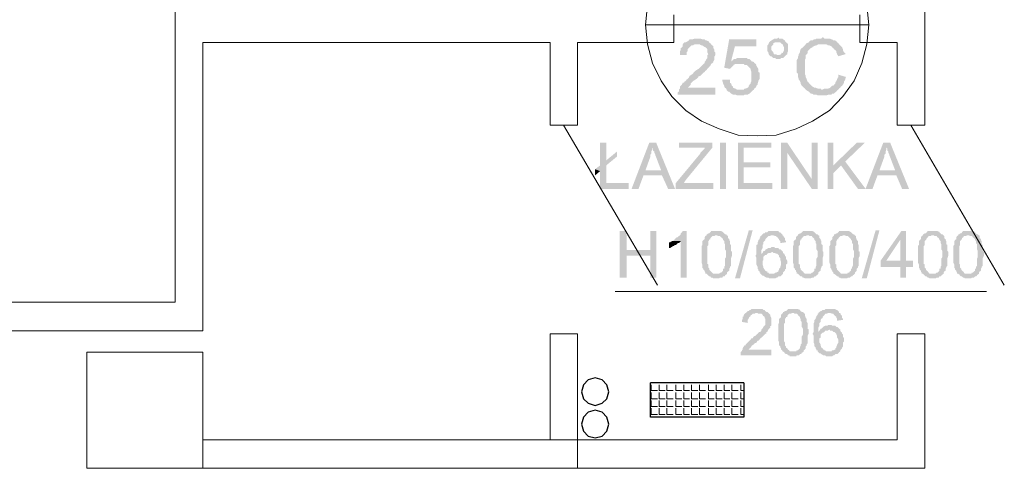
# Model space of a CAD drawing. Header units: millimetres. Extents: x 16 to 647, y 3 to 417.
# Tile 58 of 80: x 276 to 319, y 212 to 232. Entities that reach past the tile are written whole.
import ezdxf

# ---------------------------------------------------------------- set-up
doc = ezdxf.new("R2010")
doc.units = ezdxf.units.MM
doc.header["$MEASUREMENT"] = 0
doc.layers.get('0').update_dxf_attribs({"linetype": 'CONTINUOUS'})

msp = doc.modelspace()

# ---------------------------------------------------------------- hatches: boundary and pattern name
for points in [[(306.19, 230.698), (305.611, 230.698), (305.694, 230.698), (305.776, 230.648), (305.81, 230.648), (305.859, 230.615), (305.942, 230.566), (305.925, 230.582), (305.992, 230.533), (306.025, 230.483), (306.025, 230.351), (306.074, 230.268), (306.025, 230.235), (306.025, 230.102), (305.992, 230.069), (305.942, 229.97), (305.909, 229.937), (305.909, 229.887), (305.859, 229.854), (305.81, 229.805), (305.776, 229.772), (305.727, 229.722), (305.694, 229.689), (305.644, 229.639), (305.561, 229.59), (305.512, 229.556), (305.429, 229.474), (305.396, 229.424), (305.346, 229.391), (305.264, 229.341), (305.23, 229.259), (305.181, 229.209), (305.131, 229.176), (305.098, 229.126), (305.048, 229.093), (305.015, 229.044), (304.966, 229.044), (304.933, 228.961), (304.883, 228.911), (304.85, 228.878), (304.85, 228.795), (304.8, 228.746), (304.8, 228.663), (304.751, 228.63), (304.751, 228.531), (306.372, 228.531), (306.372, 228.828), (305.181, 228.828), (305.23, 228.878), (305.264, 228.911), (305.313, 228.961), (305.313, 229.01), (305.346, 229.044), (305.396, 229.093), (305.429, 229.126), (305.512, 229.176), (305.561, 229.209), (305.644, 229.292), (305.628, 229.308), (305.727, 229.341), (305.776, 229.391), (305.859, 229.474), (305.909, 229.507), (305.942, 229.556), (305.992, 229.59), (306.025, 229.639), (306.074, 229.689), (306.107, 229.722), (306.107, 229.738), (306.157, 229.772), (306.19, 229.854), (306.24, 229.887), (306.289, 229.937), (306.289, 229.97), (306.322, 230.02), (306.322, 230.152), (306.372, 230.235), (306.372, 230.268), (306.372, 230.351), (306.322, 230.4), (306.322, 230.483), (306.289, 230.533), (306.289, 230.615), (306.24, 230.648)], [(305.611, 230.946), (305.479, 230.946), (305.396, 230.913), (305.264, 230.913), (305.23, 230.864), (305.181, 230.83), (305.098, 230.781), (305.048, 230.781), (305.015, 230.748), (304.966, 230.698), (304.966, 230.615), (304.933, 230.566), (304.883, 230.533), (304.883, 230.45), (304.85, 230.4), (304.85, 230.235), (305.131, 230.235), (305.131, 230.351), (305.181, 230.4), (305.181, 230.483), (305.23, 230.533), (305.264, 230.566), (305.313, 230.615), (305.346, 230.648), (305.396, 230.648), (305.479, 230.698), (306.19, 230.698), (306.157, 230.748), (306.14, 230.748), (306.107, 230.781), (306.074, 230.83), (305.992, 230.864), (305.942, 230.864), (305.909, 230.913), (305.81, 230.913), (305.727, 230.946), (305.694, 230.946)], [(308.142, 230.913), (306.968, 230.913), (306.753, 229.689), (307.001, 229.639), (307.05, 229.689), (307.084, 229.722), (307.133, 229.772), (307.166, 229.805), (307.166, 229.821), (307.249, 229.854), (307.431, 229.854), (308.06, 229.887), (308.043, 229.904), (308.027, 229.937), (307.05, 229.97), (307.216, 230.615), (308.142, 230.615)], [(308.738, 230.83), (308.688, 230.781), (308.655, 230.698), (308.606, 230.648), (308.606, 230.4), (308.655, 230.351), (308.655, 230.318), (308.688, 230.235), (308.738, 230.185), (308.788, 230.185), (308.821, 230.152), (308.87, 230.102), (308.953, 230.102), (308.986, 230.069), (309.168, 230.069), (309.201, 230.102), (309.284, 230.102), (309.334, 230.152), (309.367, 230.185), (309.416, 230.235), (309.036, 230.235), (308.986, 230.268), (308.904, 230.268), (308.87, 230.318), (308.87, 230.351), (308.821, 230.4), (308.788, 230.45), (308.788, 230.533), (308.788, 230.615), (308.821, 230.648), (308.87, 230.698), (308.87, 230.748), (308.953, 230.781), (309.086, 230.781)], [(309.086, 230.996), (309.036, 230.946), (308.904, 230.946), (308.87, 230.913), (308.788, 230.864), (308.738, 230.83), (308.722, 230.83), (309.086, 230.781), (309.168, 230.781), (309.201, 230.748), (309.251, 230.698), (309.284, 230.698), (309.284, 230.648), (309.334, 230.566), (309.334, 230.45), (309.284, 230.351), (309.251, 230.318), (309.234, 230.334), (309.201, 230.268), (309.119, 230.235), (309.086, 230.235), (309.416, 230.235), (309.466, 230.268), (309.466, 230.318), (309.499, 230.4), (309.499, 230.698), (309.466, 230.748), (309.416, 230.781), (309.367, 230.83), (309.367, 230.864), (309.284, 230.913), (309.251, 230.946), (309.119, 230.946)], [(311.021, 230.996), (310.988, 230.996), (310.939, 230.946), (310.724, 230.946), (310.69, 230.913), (310.608, 230.913), (310.558, 230.864), (310.475, 230.864), (310.426, 230.83), (310.393, 230.781), (310.31, 230.748), (310.26, 230.698), (310.227, 230.648), (310.178, 230.615), (310.144, 230.566), (310.095, 230.533), (310.045, 230.483), (310.012, 230.4), (310.012, 230.351), (309.962, 230.268), (309.962, 230.235), (309.929, 230.152), (309.929, 230.102), (309.88, 230.02), (309.88, 229.474), (309.929, 229.424), (309.929, 229.292), (309.962, 229.209), (309.962, 229.176), (310.012, 229.126), (309.996, 229.143), (310.045, 229.044), (310.045, 229.01), (310.095, 228.911), (310.144, 228.878), (310.178, 228.828), (310.227, 228.795), (310.26, 228.746), (310.988, 228.746), (310.939, 228.746), (310.906, 228.795), (310.773, 228.795), (310.69, 228.828), (310.641, 228.828), (310.558, 228.878), (310.525, 228.911), (310.475, 228.961), (310.426, 229.01), (310.393, 229.044), (310.343, 229.093), (310.31, 229.176), (310.31, 229.209), (310.293, 229.226), (310.26, 229.292), (310.26, 229.341), (310.227, 229.424), (310.227, 229.772), (310.227, 230.02), (310.26, 230.102), (310.26, 230.235), (310.31, 230.268), (310.343, 230.318), (310.343, 230.4), (310.393, 230.45), (310.426, 230.483), (310.475, 230.533), (310.558, 230.566), (310.542, 230.582), (310.608, 230.615), (310.69, 230.648), (310.724, 230.648), (310.806, 230.698), (311.7, 230.698), (311.667, 230.748), (311.617, 230.781), (311.584, 230.83), (311.534, 230.864), (311.452, 230.864), (311.402, 230.913), (311.369, 230.913), (311.286, 230.946), (311.071, 230.946)], [(311.7, 230.698), (310.988, 230.698), (311.154, 230.698), (311.236, 230.648), (311.286, 230.648), (311.369, 230.615), (311.402, 230.566), (311.452, 230.533), (311.485, 230.483), (311.534, 230.45), (311.584, 230.4), (311.584, 230.351), (311.617, 230.268), (311.667, 230.185), (311.964, 230.268), (311.964, 230.318), (311.915, 230.351), (311.865, 230.45), (311.865, 230.483), (311.832, 230.566), (311.782, 230.615), (311.749, 230.648)], [(307.514, 230.102), (307.299, 230.102), (307.249, 230.069), (307.166, 230.069), (307.133, 230.02), (307.05, 229.97), (308.027, 229.937), (307.927, 229.97), (307.894, 230.02), (307.845, 230.069), (307.762, 230.069), (307.729, 230.102), (307.596, 230.102)], [(308.06, 229.887), (307.431, 229.854), (307.596, 229.854), (307.63, 229.805), (307.729, 229.805), (307.762, 229.772), (307.812, 229.722), (307.845, 229.689), (307.894, 229.639), (307.894, 229.59), (307.927, 229.507), (307.927, 229.341), (307.927, 229.126), (307.894, 229.044), (307.894, 229.01), (307.845, 228.961), (307.812, 228.911), (307.812, 228.878), (307.762, 228.828), (307.679, 228.795), (307.63, 228.795), (307.596, 228.746), (307.431, 228.746), (308.027, 228.746), (308.06, 228.795), (308.043, 228.812), (308.109, 228.828), (308.142, 228.911), (308.192, 228.961), (308.192, 229.01), (308.225, 229.093), (308.225, 229.126), (308.275, 229.209), (308.275, 229.474), (308.225, 229.507), (308.225, 229.639), (308.192, 229.689), (308.142, 229.772), (308.142, 229.805), (308.109, 229.854)], [(311.667, 229.391), (311.667, 229.292), (311.617, 229.209), (311.617, 229.176), (311.584, 229.126), (311.534, 229.044), (311.534, 229.01), (311.485, 228.961), (311.452, 228.911), (311.402, 228.911), (311.369, 228.878), (311.319, 228.828), (311.236, 228.795), (311.071, 228.795), (310.988, 228.746), (310.26, 228.746), (310.31, 228.713), (310.393, 228.663), (310.426, 228.63), (310.475, 228.58), (310.525, 228.58), (310.608, 228.531), (310.724, 228.531), (310.773, 228.498), (311.154, 228.498), (311.236, 228.531), (311.369, 228.531), (311.402, 228.58), (311.485, 228.58), (311.534, 228.63), (311.584, 228.663), (311.617, 228.713), (311.667, 228.746), (311.7, 228.795), (311.749, 228.828), (311.782, 228.878), (311.832, 228.911), (311.865, 228.961), (311.915, 229.044), (311.915, 229.093), (311.964, 229.176), (311.964, 229.209), (311.998, 229.292)], [(307.001, 229.176), (306.67, 229.176), (306.67, 229.126), (306.703, 229.044), (306.703, 229.01), (306.753, 228.911), (306.753, 228.878), (306.786, 228.828), (306.835, 228.795), (306.868, 228.713), (306.918, 228.663), (306.968, 228.663), (307.001, 228.63), (307.05, 228.58), (307.133, 228.531), (307.249, 228.531), (307.299, 228.498), (307.596, 228.498), (307.63, 228.531), (307.762, 228.531), (307.845, 228.58), (307.894, 228.63), (307.927, 228.663), (307.977, 228.713), (308.027, 228.746), (307.299, 228.746), (307.249, 228.795), (307.216, 228.795), (307.133, 228.828), (307.133, 228.878), (307.084, 228.911), (307.05, 229.01), (307.001, 229.044), (307.001, 229.126)], [(301.673, 226.462), (301.408, 226.462), (301.408, 225.486), (301.673, 225.701)], [(303.824, 226.462), (303.526, 226.462), (302.765, 224.477), (303.063, 224.477), (303.278, 225.056), (304.072, 225.056), (303.361, 225.271), (303.576, 225.867), (303.576, 225.95), (303.609, 225.999), (303.609, 226.082), (303.659, 226.165), (303.659, 226.247)], [(303.824, 226.462), (303.659, 226.247), (303.692, 226.214), (303.692, 226.115), (303.741, 226.082), (303.741, 226.032), (303.791, 225.95), (303.791, 225.916), (303.824, 225.834), (304.039, 225.271), (303.361, 225.271), (304.072, 225.056), (304.337, 224.477), (304.635, 224.477)], [(306.24, 226.462), (304.8, 226.462), (304.8, 226.247), (305.909, 226.247), (305.909, 226.214), (305.859, 226.165), (305.81, 226.115), (305.776, 226.082), (305.727, 226.032), (305.727, 225.999), (304.668, 224.725), (304.668, 224.477), (306.289, 224.477), (306.289, 224.725), (305.015, 224.725), (305.098, 224.858), (306.24, 226.247)], [(306.571, 226.462), (306.571, 224.477), (306.835, 224.477), (306.835, 226.462)], [(308.788, 226.462), (307.348, 226.462), (307.348, 224.477), (308.821, 224.477), (308.821, 224.725), (307.596, 224.725), (307.596, 225.404), (308.738, 225.404), (308.738, 225.619), (307.596, 225.619), (307.596, 226.247), (308.788, 226.247)], [(309.466, 226.462), (309.201, 226.462), (309.201, 224.477), (309.466, 224.477), (309.466, 226.032)], [(309.466, 226.462), (309.466, 226.032), (310.525, 224.477), (310.525, 224.891)], [(310.525, 226.462), (310.525, 224.477), (310.773, 224.477), (310.773, 226.462)], [(311.452, 226.462), (311.203, 226.462), (311.203, 224.477), (311.452, 224.477), (311.452, 225.486)], [(312.808, 226.462), (312.461, 226.462), (311.452, 225.486), (311.452, 225.155), (311.782, 225.486), (311.964, 225.652)], [(313.9, 226.462), (313.602, 226.462), (312.841, 224.477), (313.139, 224.477), (313.354, 225.056), (314.165, 225.056), (313.437, 225.271), (313.652, 225.867), (313.652, 225.95), (313.702, 225.999), (313.702, 226.082), (313.735, 226.165), (313.735, 226.247)], [(313.9, 226.462), (313.735, 226.247), (313.784, 226.214), (313.784, 226.115), (313.818, 226.082), (313.818, 226.032), (313.867, 225.95), (313.867, 225.916), (313.9, 225.834), (314.115, 225.271), (313.437, 225.271), (314.165, 225.056), (314.413, 224.477), (314.711, 224.477)], [(302.136, 226.082), (301.673, 225.701), (301.408, 225.486), (301.193, 225.321), (301.408, 225.238), (301.408, 224.477), (302.633, 224.477), (302.633, 224.725), (301.673, 224.725), (301.673, 225.486), (302.136, 225.867)], [(311.964, 225.652), (311.782, 225.486), (312.51, 224.477), (312.841, 224.477)], [(301.193, 225.321), (301.193, 225.056), (301.408, 225.238)], [(302.55, 222.657), (302.252, 222.657), (302.252, 220.655), (302.55, 220.655), (302.55, 221.598), (303.576, 221.598), (302.55, 221.846)], [(303.824, 222.657), (303.576, 222.657), (303.576, 221.846), (302.55, 221.846), (303.576, 221.598), (303.576, 220.655), (303.824, 220.655)], [(305.131, 222.657), (304.966, 222.657), (304.933, 222.607), (304.883, 222.558), (304.883, 222.525), (304.85, 222.475), (304.8, 222.442), (304.751, 222.392), (304.718, 222.392), (304.668, 222.359), (304.635, 222.31), (304.585, 222.276), (304.552, 222.227), (304.883, 222.227), (304.883, 220.655), (305.131, 220.655)], [(306.405, 222.657), (306.19, 222.657), (306.157, 222.607), (306.107, 222.558), (306.074, 222.558), (306.025, 222.525), (305.992, 222.525), (305.992, 222.475), (306.455, 222.475), (306.488, 222.442), (306.571, 222.442), (306.62, 222.392), (306.67, 222.359), (306.703, 222.31), (306.703, 222.276), (306.753, 222.227), (306.753, 222.144), (306.786, 222.094), (306.786, 221.879), (306.835, 221.797), (306.835, 221.631), (306.835, 221.548), (306.786, 221.466), (306.786, 221.168), (306.753, 221.118), (306.753, 221.036), (306.703, 221.036), (306.703, 220.953), (306.67, 220.92), (306.62, 220.87), (306.571, 220.87), (306.538, 220.82), (305.992, 220.82), (306.025, 220.787), (306.074, 220.738), (306.107, 220.705), (306.157, 220.705), (306.19, 220.655), (306.24, 220.655), (306.289, 220.622), (306.538, 220.622), (306.571, 220.655), (306.67, 220.655), (306.703, 220.705), (306.753, 220.705), (306.786, 220.738), (306.786, 220.754), (306.835, 220.787), (306.868, 220.82), (306.868, 220.87), (306.918, 220.92), (306.968, 220.953), (306.968, 221.036), (307.001, 221.085), (307.001, 221.118), (307.05, 221.168), (307.05, 221.499), (307.084, 221.598), (307.084, 221.764), (307.05, 221.797), (307.05, 222.061), (307.001, 222.094), (307.001, 222.227), (306.968, 222.276), (306.968, 222.31), (306.918, 222.359), (306.918, 222.442), (306.902, 222.458), (306.868, 222.475), (306.835, 222.525), (306.786, 222.525), (306.753, 222.558), (306.703, 222.607), (306.686, 222.624), (306.62, 222.657), (306.488, 222.657)], [(307.216, 220.622), (307.812, 222.69), (307.977, 222.69), (307.431, 220.622)], [(308.821, 222.657), (308.655, 222.657), (308.606, 222.607), (308.523, 222.607), (308.49, 222.558), (308.44, 222.558), (308.407, 222.525), (308.358, 222.475), (308.87, 222.475), (308.953, 222.442), (308.986, 222.442), (309.036, 222.392), (309.086, 222.359), (309.069, 222.359), (309.119, 222.31), (309.119, 222.276), (309.168, 222.227), (309.168, 222.144), (309.416, 222.177), (309.416, 222.227), (309.367, 222.276), (309.367, 222.359), (309.334, 222.392), (309.284, 222.475), (309.251, 222.475), (309.251, 222.525), (309.201, 222.558), (309.168, 222.607), (309.119, 222.607), (309.086, 222.657), (308.904, 222.657)], [(310.343, 222.657), (310.144, 222.657), (310.095, 222.607), (310.045, 222.558), (310.012, 222.558), (309.962, 222.525), (309.929, 222.525), (309.929, 222.475), (310.393, 222.475), (310.426, 222.442), (310.525, 222.442), (310.558, 222.392), (310.608, 222.359), (310.641, 222.31), (310.641, 222.276), (310.69, 222.227), (310.69, 222.144), (310.724, 222.094), (310.724, 221.879), (310.773, 221.797), (310.773, 221.631), (310.773, 221.548), (310.724, 221.466), (310.724, 221.168), (310.69, 221.118), (310.69, 221.036), (310.641, 221.036), (310.641, 220.953), (310.608, 220.92), (310.558, 220.87), (310.525, 220.87), (310.475, 220.82), (309.929, 220.82), (309.962, 220.787), (310.012, 220.738), (310.045, 220.705), (310.095, 220.705), (310.144, 220.655), (310.178, 220.655), (310.227, 220.622), (310.475, 220.622), (310.525, 220.655), (310.608, 220.655), (310.641, 220.705), (310.69, 220.705), (310.724, 220.738), (310.724, 220.754), (310.773, 220.787), (310.806, 220.82), (310.806, 220.87), (310.856, 220.92), (310.906, 220.953), (310.906, 221.036), (310.939, 221.085), (310.939, 221.118), (310.988, 221.168), (310.988, 221.499), (311.021, 221.598), (311.021, 221.764), (310.988, 221.797), (310.988, 222.061), (310.939, 222.094), (310.939, 222.227), (310.906, 222.276), (310.906, 222.31), (310.856, 222.359), (310.856, 222.442), (310.839, 222.458), (310.806, 222.475), (310.773, 222.525), (310.724, 222.525), (310.69, 222.558), (310.641, 222.607), (310.624, 222.624), (310.558, 222.657), (310.426, 222.657)], [(311.915, 222.657), (311.7, 222.657), (311.667, 222.607), (311.617, 222.558), (311.584, 222.558), (311.534, 222.525), (311.485, 222.525), (311.485, 222.475), (311.964, 222.475), (311.998, 222.442), (312.08, 222.442), (312.13, 222.392), (312.163, 222.359), (312.213, 222.31), (312.213, 222.276), (312.262, 222.227), (312.262, 222.144), (312.295, 222.094), (312.295, 221.879), (312.345, 221.797), (312.345, 221.631), (312.345, 221.548), (312.295, 221.466), (312.295, 221.168), (312.262, 221.118), (312.262, 221.036), (312.213, 221.036), (312.213, 220.953), (312.163, 220.92), (312.13, 220.87), (312.08, 220.87), (312.047, 220.82), (311.485, 220.82), (311.534, 220.787), (311.584, 220.738), (311.617, 220.705), (311.667, 220.705), (311.7, 220.655), (311.749, 220.655), (311.782, 220.622), (312.047, 220.622), (312.08, 220.655), (312.163, 220.655), (312.213, 220.705), (312.262, 220.705), (312.295, 220.738), (312.279, 220.754), (312.345, 220.787), (312.378, 220.82), (312.378, 220.87), (312.428, 220.92), (312.461, 220.953), (312.461, 221.036), (312.51, 221.085), (312.51, 221.118), (312.544, 221.168), (312.544, 221.499), (312.593, 221.598), (312.593, 221.764), (312.544, 221.797), (312.544, 222.061), (312.51, 222.094), (312.51, 222.227), (312.461, 222.276), (312.461, 222.31), (312.428, 222.359), (312.428, 222.442), (312.411, 222.458), (312.378, 222.475), (312.345, 222.525), (312.295, 222.525), (312.262, 222.558), (312.213, 222.607), (312.196, 222.624), (312.13, 222.657), (311.998, 222.657)], [(312.676, 220.622), (313.272, 222.69), (313.437, 222.69), (312.891, 220.622)], [(314.579, 222.657), (314.38, 222.657), (313.487, 221.383), (313.487, 221.118), (314.33, 221.118), (314.33, 220.655), (314.579, 220.655), (314.579, 221.118), (314.876, 221.118), (314.876, 221.383), (313.735, 221.383), (314.33, 222.276)], [(314.579, 222.657), (314.33, 222.276), (314.33, 221.383), (313.735, 221.383), (314.579, 221.383)], [(315.72, 222.657), (315.522, 222.657), (315.472, 222.607), (315.439, 222.558), (315.389, 222.558), (315.34, 222.525), (315.307, 222.525), (315.307, 222.475), (315.77, 222.475), (315.82, 222.442), (315.902, 222.442), (315.935, 222.392), (315.985, 222.359), (316.018, 222.31), (316.018, 222.276), (316.068, 222.227), (316.068, 222.144), (316.101, 222.094), (316.101, 221.879), (316.15, 221.797), (316.15, 221.631), (316.15, 221.548), (316.101, 221.466), (316.101, 221.168), (316.068, 221.118), (316.068, 221.036), (316.018, 221.036), (316.018, 220.953), (315.985, 220.92), (315.935, 220.87), (315.902, 220.87), (315.853, 220.82), (315.307, 220.82), (315.34, 220.787), (315.389, 220.738), (315.439, 220.705), (315.472, 220.705), (315.522, 220.655), (315.555, 220.655), (315.604, 220.622), (315.853, 220.622), (315.902, 220.655), (315.985, 220.655), (316.018, 220.705), (316.068, 220.705), (316.101, 220.738), (316.101, 220.754), (316.15, 220.787), (316.2, 220.82), (316.2, 220.87), (316.233, 220.92), (316.283, 220.953), (316.283, 221.036), (316.316, 221.085), (316.316, 221.118), (316.366, 221.168), (316.366, 221.499), (316.399, 221.598), (316.399, 221.764), (316.366, 221.797), (316.366, 222.061), (316.316, 222.094), (316.316, 222.227), (316.283, 222.276), (316.283, 222.31), (316.233, 222.359), (316.233, 222.442), (316.217, 222.458), (316.2, 222.475), (316.15, 222.525), (316.101, 222.525), (316.068, 222.558), (316.018, 222.607), (316.018, 222.624), (315.935, 222.657), (315.82, 222.657)], [(317.259, 222.657), (317.044, 222.657), (316.994, 222.607), (316.961, 222.558), (316.912, 222.558), (316.878, 222.525), (316.829, 222.525), (316.829, 222.475), (317.292, 222.475), (317.342, 222.442), (317.424, 222.442), (317.458, 222.392), (317.507, 222.359), (317.557, 222.31), (317.557, 222.276), (317.59, 222.227), (317.59, 222.144), (317.64, 222.094), (317.64, 221.879), (317.673, 221.797), (317.673, 221.631), (317.673, 221.548), (317.64, 221.466), (317.64, 221.168), (317.59, 221.118), (317.59, 221.036), (317.557, 221.036), (317.557, 220.953), (317.507, 220.92), (317.458, 220.87), (317.424, 220.87), (317.375, 220.82), (316.829, 220.82), (316.878, 220.787), (316.912, 220.738), (316.961, 220.705), (316.994, 220.705), (317.044, 220.655), (317.077, 220.655), (317.127, 220.622), (317.375, 220.622), (317.424, 220.655), (317.507, 220.655), (317.557, 220.705), (317.59, 220.705), (317.64, 220.738), (317.623, 220.754), (317.673, 220.787), (317.722, 220.82), (317.722, 220.87), (317.755, 220.92), (317.805, 220.953), (317.805, 221.036), (317.838, 221.085), (317.838, 221.118), (317.888, 221.168), (317.888, 221.499), (317.937, 221.598), (317.937, 221.764), (317.888, 221.797), (317.888, 222.061), (317.838, 222.094), (317.838, 222.227), (317.805, 222.276), (317.805, 222.31), (317.755, 222.359), (317.755, 222.442), (317.755, 222.458), (317.722, 222.475), (317.673, 222.525), (317.64, 222.525), (317.59, 222.558), (317.557, 222.607), (317.54, 222.624), (317.458, 222.657), (317.342, 222.657)], [(304.552, 222.227), (304.502, 222.227), (304.42, 222.177), (304.37, 222.177), (304.37, 221.929), (304.42, 221.929), (304.502, 221.979), (304.552, 222.012), (304.585, 222.012), (304.635, 222.061), (304.668, 222.061), (304.718, 222.094), (304.751, 222.144), (304.8, 222.144), (304.85, 222.177), (304.883, 222.227)], [(305.992, 222.475), (305.942, 222.442), (305.909, 222.392), (305.909, 222.31), (305.859, 222.276), (305.81, 222.227), (305.81, 222.061), (305.776, 222.012), (305.776, 221.3), (305.81, 221.218), (305.81, 221.085), (305.859, 221.036), (305.859, 221.002), (305.909, 220.953), (305.909, 220.92), (305.942, 220.87), (305.942, 220.82), (306.405, 220.82), (306.289, 220.82), (306.24, 220.87), (306.19, 220.92), (306.157, 220.953), (306.107, 221.002), (306.107, 221.036), (306.107, 221.052), (306.074, 221.085), (306.074, 221.218), (306.025, 221.251), (306.025, 222.012), (306.074, 222.061), (306.074, 222.227), (306.107, 222.276), (306.107, 222.31), (306.157, 222.31), (306.157, 222.359), (306.19, 222.392), (306.24, 222.442), (306.322, 222.442), (306.372, 222.475), (306.405, 222.475)], [(308.358, 222.475), (308.358, 222.442), (308.308, 222.442), (308.308, 222.392), (308.275, 222.359), (308.275, 222.31), (308.225, 222.276), (308.225, 222.227), (308.192, 222.177), (308.192, 222.094), (308.142, 222.061), (308.142, 221.681), (308.109, 221.598), (308.093, 221.598), (308.142, 221.499), (308.142, 221.218), (308.192, 221.118), (308.192, 221.036), (308.225, 221.002), (308.225, 220.953), (308.275, 220.92), (308.275, 220.87), (308.308, 220.87), (308.308, 220.82), (308.358, 220.787), (308.407, 220.738), (308.44, 220.738), (308.49, 220.705), (308.573, 220.655), (308.655, 220.655), (308.688, 220.622), (308.953, 220.622), (308.986, 220.655), (309.036, 220.655), (309.086, 220.705), (309.168, 220.705), (309.201, 220.738), (309.251, 220.787), (309.284, 220.82), (308.688, 220.82), (308.655, 220.87), (308.606, 220.87), (308.606, 220.92), (308.573, 220.92), (308.523, 220.953), (308.49, 221.002), (308.44, 221.085), (308.44, 221.118), (308.407, 221.218), (308.407, 221.383), (308.44, 221.416), (308.44, 221.548), (308.49, 221.598), (308.523, 221.631), (308.573, 221.631), (308.606, 221.681), (308.358, 221.681), (308.358, 221.846), (308.407, 221.929), (308.407, 222.061), (308.44, 222.094), (308.44, 222.177), (308.49, 222.227), (308.523, 222.276), (308.523, 222.31), (308.573, 222.359), (308.606, 222.392), (308.655, 222.442), (308.688, 222.442), (308.788, 222.475), (308.821, 222.475)], [(309.929, 222.475), (309.88, 222.442), (309.847, 222.392), (309.847, 222.31), (309.797, 222.276), (309.747, 222.227), (309.747, 222.061), (309.714, 222.012), (309.714, 221.3), (309.747, 221.218), (309.747, 221.085), (309.797, 221.036), (309.797, 221.002), (309.847, 220.953), (309.847, 220.92), (309.88, 220.87), (309.88, 220.82), (310.343, 220.82), (310.227, 220.82), (310.178, 220.87), (310.144, 220.92), (310.095, 220.953), (310.045, 221.002), (310.045, 221.036), (310.045, 221.052), (310.012, 221.085), (310.012, 221.218), (309.962, 221.251), (309.962, 222.012), (310.012, 222.061), (310.012, 222.227), (310.045, 222.276), (310.045, 222.31), (310.095, 222.31), (310.095, 222.359), (310.144, 222.392), (310.178, 222.442), (310.26, 222.442), (310.31, 222.475), (310.343, 222.475)], [(311.485, 222.475), (311.452, 222.442), (311.402, 222.392), (311.402, 222.31), (311.369, 222.276), (311.319, 222.227), (311.319, 222.061), (311.286, 222.012), (311.286, 221.3), (311.319, 221.218), (311.319, 221.085), (311.369, 221.036), (311.369, 221.002), (311.402, 220.953), (311.402, 220.92), (311.452, 220.87), (311.452, 220.82), (311.915, 220.82), (311.782, 220.82), (311.749, 220.87), (311.7, 220.92), (311.667, 220.953), (311.617, 221.002), (311.617, 221.036), (311.6, 221.052), (311.584, 221.085), (311.584, 221.218), (311.534, 221.251), (311.534, 222.012), (311.584, 222.061), (311.584, 222.227), (311.617, 222.276), (311.617, 222.31), (311.667, 222.31), (311.667, 222.359), (311.7, 222.392), (311.749, 222.442), (311.832, 222.442), (311.865, 222.475), (311.915, 222.475)], [(315.307, 222.475), (315.257, 222.442), (315.224, 222.392), (315.224, 222.31), (315.174, 222.276), (315.141, 222.227), (315.141, 222.061), (315.092, 222.012), (315.092, 221.3), (315.141, 221.218), (315.141, 221.085), (315.174, 221.036), (315.174, 221.002), (315.224, 220.953), (315.224, 220.92), (315.257, 220.87), (315.257, 220.82), (315.72, 220.82), (315.604, 220.82), (315.555, 220.87), (315.522, 220.92), (315.472, 220.953), (315.439, 221.002), (315.439, 221.036), (315.422, 221.052), (315.389, 221.085), (315.389, 221.218), (315.34, 221.251), (315.34, 222.012), (315.389, 222.061), (315.389, 222.227), (315.439, 222.276), (315.439, 222.31), (315.472, 222.31), (315.472, 222.359), (315.522, 222.392), (315.555, 222.442), (315.638, 222.442), (315.687, 222.475), (315.72, 222.475)], [(316.829, 222.475), (316.779, 222.442), (316.746, 222.392), (316.746, 222.31), (316.696, 222.276), (316.663, 222.227), (316.663, 222.061), (316.614, 222.012), (316.614, 221.3), (316.663, 221.218), (316.663, 221.085), (316.696, 221.036), (316.696, 221.002), (316.746, 220.953), (316.746, 220.92), (316.779, 220.87), (316.779, 220.82), (317.259, 220.82), (317.127, 220.82), (317.077, 220.87), (317.044, 220.92), (316.994, 220.953), (316.961, 221.002), (316.961, 221.036), (316.945, 221.052), (316.912, 221.085), (316.912, 221.218), (316.878, 221.251), (316.878, 222.012), (316.912, 222.061), (316.912, 222.227), (316.961, 222.276), (316.961, 222.31), (316.994, 222.31), (316.994, 222.359), (317.044, 222.392), (317.077, 222.442), (317.16, 222.442), (317.209, 222.475), (317.259, 222.475)], [(308.87, 221.979), (308.788, 221.979), (308.738, 221.929), (308.655, 221.929), (308.573, 221.879), (308.556, 221.896), (308.523, 221.846), (308.49, 221.797), (308.44, 221.797), (308.407, 221.714), (308.358, 221.681), (308.606, 221.681), (308.655, 221.714), (308.738, 221.714), (308.821, 221.764), (309.284, 221.764), (309.251, 221.797), (309.201, 221.846), (309.168, 221.879), (309.119, 221.879), (309.086, 221.929), (308.953, 221.929), (308.904, 221.979)], [(309.284, 221.764), (308.821, 221.764), (308.87, 221.714), (308.953, 221.714), (308.986, 221.681), (309.036, 221.681), (309.086, 221.631), (309.119, 221.598), (309.119, 221.548), (309.168, 221.499), (309.168, 221.416), (309.201, 221.333), (309.201, 221.218), (309.168, 221.118), (309.168, 221.085), (309.119, 221.036), (309.119, 221.002), (309.086, 220.953), (309.086, 220.92), (308.986, 220.87), (308.953, 220.87), (308.904, 220.82), (308.821, 220.82), (309.284, 220.82), (309.284, 220.87), (309.334, 220.92), (309.367, 220.953), (309.367, 221.002), (309.416, 221.036), (309.416, 221.218), (309.466, 221.251), (309.466, 221.383), (309.416, 221.466), (309.416, 221.548), (309.367, 221.598), (309.367, 221.631), (309.334, 221.681), (309.284, 221.714)], [(308.142, 219.298), (307.927, 219.298), (307.894, 219.265), (307.845, 219.265), (307.812, 219.216), (307.762, 219.216), (307.729, 219.182), (307.679, 219.133), (307.63, 219.1), (307.596, 219.05), (307.596, 219), (307.547, 218.967), (307.547, 218.885), (307.514, 218.802), (307.514, 218.752), (307.762, 218.703), (307.762, 218.835), (307.812, 218.885), (307.812, 218.918), (307.845, 218.967), (307.894, 219), (307.894, 219.05), (307.927, 219.05), (307.977, 219.1), (308.06, 219.1), (308.109, 219.133), (308.655, 219.133), (308.606, 219.182), (308.573, 219.182), (308.523, 219.216), (308.49, 219.265), (308.44, 219.265), (308.407, 219.298), (308.225, 219.298)], [(309.714, 219.298), (309.499, 219.298), (309.466, 219.265), (309.416, 219.216), (309.367, 219.216), (309.334, 219.182), (309.284, 219.182), (309.284, 219.133), (309.747, 219.133), (309.797, 219.1), (309.88, 219.1), (309.929, 219.05), (309.962, 219), (310.012, 218.967), (310.012, 218.918), (310.045, 218.885), (310.045, 218.802), (310.095, 218.752), (310.095, 218.537), (310.144, 218.454), (310.144, 218.289), (310.144, 218.206), (310.095, 218.124), (310.095, 217.826), (310.045, 217.776), (310.045, 217.693), (310.012, 217.693), (310.012, 217.611), (309.962, 217.561), (309.929, 217.528), (309.88, 217.528), (309.847, 217.478), (309.284, 217.478), (309.334, 217.445), (309.367, 217.396), (309.416, 217.362), (309.466, 217.362), (309.499, 217.313), (309.549, 217.313), (309.582, 217.263), (309.847, 217.263), (309.88, 217.313), (309.962, 217.313), (310.012, 217.362), (310.045, 217.362), (310.095, 217.396), (310.078, 217.412), (310.144, 217.445), (310.178, 217.478), (310.178, 217.528), (310.227, 217.561), (310.26, 217.611), (310.26, 217.693), (310.31, 217.743), (310.31, 217.776), (310.343, 217.826), (310.343, 218.157), (310.393, 218.239), (310.393, 218.421), (310.343, 218.454), (310.343, 218.703), (310.31, 218.752), (310.31, 218.885), (310.26, 218.918), (310.26, 218.967), (310.227, 219), (310.227, 219.1), (310.211, 219.1), (310.178, 219.133), (310.144, 219.182), (310.095, 219.182), (310.045, 219.216), (310.012, 219.265), (309.996, 219.282), (309.929, 219.298), (309.797, 219.298)], [(311.286, 219.298), (311.104, 219.298), (311.071, 219.265), (310.988, 219.265), (310.939, 219.216), (310.906, 219.216), (310.856, 219.182), (310.806, 219.133), (311.319, 219.133), (311.402, 219.1), (311.452, 219.1), (311.485, 219.05), (311.534, 219), (311.518, 219.017), (311.584, 218.967), (311.584, 218.918), (311.617, 218.885), (311.617, 218.802), (311.865, 218.835), (311.865, 218.885), (311.832, 218.918), (311.832, 219), (311.782, 219.05), (311.749, 219.133), (311.7, 219.133), (311.7, 219.182), (311.667, 219.216), (311.617, 219.265), (311.584, 219.265), (311.534, 219.298), (311.369, 219.298)], [(308.655, 219.133), (308.142, 219.133), (308.192, 219.133), (308.225, 219.1), (308.358, 219.1), (308.407, 219.05), (308.44, 219), (308.424, 219.017), (308.49, 218.967), (308.49, 218.918), (308.523, 218.885), (308.523, 218.62), (308.49, 218.587), (308.44, 218.537), (308.407, 218.454), (308.391, 218.471), (308.358, 218.421), (308.358, 218.372), (308.308, 218.322), (308.275, 218.322), (308.225, 218.289), (308.192, 218.239), (308.142, 218.206), (308.109, 218.157), (308.027, 218.124), (307.977, 218.041), (307.927, 218.041), (307.894, 217.991), (307.845, 217.942), (307.812, 217.908), (307.762, 217.859), (307.729, 217.826), (307.679, 217.776), (307.679, 217.743), (307.63, 217.743), (307.596, 217.693), (307.547, 217.611), (307.547, 217.561), (307.514, 217.528), (307.514, 217.478), (307.497, 217.495), (307.464, 217.445), (307.464, 217.313), (308.788, 217.313), (308.788, 217.561), (307.812, 217.561), (307.845, 217.611), (307.894, 217.644), (307.927, 217.693), (307.927, 217.71), (307.977, 217.743), (307.96, 217.743), (308.027, 217.776), (308.06, 217.826), (308.142, 217.859), (308.192, 217.942), (308.225, 217.942), (308.275, 217.991), (308.308, 218.041), (308.358, 218.074), (308.407, 218.124), (308.44, 218.157), (308.49, 218.206), (308.523, 218.239), (308.573, 218.239), (308.573, 218.289), (308.556, 218.306), (308.606, 218.322), (308.655, 218.421), (308.688, 218.454), (308.738, 218.504), (308.738, 218.537), (308.722, 218.554), (308.788, 218.587), (308.788, 218.752), (308.788, 218.918), (308.738, 219), (308.738, 219.05), (308.688, 219.1)], [(309.284, 219.133), (309.251, 219.1), (309.201, 219.05), (309.201, 218.967), (309.168, 218.918), (309.119, 218.885), (309.119, 218.703), (309.086, 218.67), (309.086, 217.942), (309.119, 217.859), (309.119, 217.743), (309.168, 217.693), (309.168, 217.644), (309.201, 217.611), (309.201, 217.561), (309.251, 217.528), (309.251, 217.478), (309.714, 217.478), (309.582, 217.478), (309.549, 217.528), (309.499, 217.561), (309.466, 217.611), (309.416, 217.644), (309.416, 217.693), (309.4, 217.71), (309.367, 217.743), (309.367, 217.859), (309.334, 217.908), (309.334, 218.67), (309.367, 218.703), (309.367, 218.885), (309.416, 218.918), (309.416, 218.967), (309.466, 218.967), (309.466, 219), (309.499, 219.05), (309.549, 219.1), (309.632, 219.1), (309.665, 219.133), (309.714, 219.133)], [(310.806, 219.133), (310.806, 219.1), (310.773, 219.1), (310.773, 219.05), (310.724, 219), (310.724, 218.967), (310.69, 218.918), (310.69, 218.885), (310.641, 218.835), (310.641, 218.752), (310.608, 218.703), (310.608, 218.322), (310.558, 218.239), (310.542, 218.256), (310.608, 218.157), (310.608, 217.859), (310.641, 217.776), (310.641, 217.693), (310.69, 217.644), (310.69, 217.611), (310.724, 217.561), (310.724, 217.528), (310.773, 217.528), (310.773, 217.478), (310.806, 217.445), (310.856, 217.396), (310.906, 217.396), (310.939, 217.362), (311.021, 217.313), (311.104, 217.313), (311.154, 217.263), (311.402, 217.263), (311.452, 217.313), (311.485, 217.313), (311.534, 217.362), (311.617, 217.362), (311.667, 217.396), (311.7, 217.445), (311.749, 217.478), (311.154, 217.478), (311.104, 217.528), (311.071, 217.528), (311.071, 217.561), (311.021, 217.561), (310.988, 217.611), (310.939, 217.644), (310.906, 217.743), (310.906, 217.776), (310.856, 217.859), (310.856, 218.041), (310.906, 218.074), (310.906, 218.206), (310.939, 218.239), (310.988, 218.289), (311.021, 218.289), (311.071, 218.322), (310.806, 218.322), (310.806, 218.504), (310.856, 218.587), (310.856, 218.703), (310.906, 218.752), (310.906, 218.835), (310.939, 218.885), (310.988, 218.918), (310.988, 218.967), (311.021, 219), (311.071, 219.05), (311.104, 219.1), (311.154, 219.1), (311.236, 219.133), (311.286, 219.133)], [(311.319, 218.62), (311.236, 218.62), (311.203, 218.587), (311.104, 218.587), (311.021, 218.537), (311.021, 218.554), (310.988, 218.504), (310.939, 218.454), (310.906, 218.454), (310.856, 218.372), (310.806, 218.322), (311.071, 218.322), (311.104, 218.372), (311.203, 218.372), (311.286, 218.421), (311.749, 218.421), (311.7, 218.454), (311.667, 218.504), (311.617, 218.537), (311.584, 218.537), (311.534, 218.587), (311.402, 218.587), (311.369, 218.62)], [(311.749, 218.421), (311.286, 218.421), (311.319, 218.372), (311.402, 218.372), (311.452, 218.322), (311.485, 218.322), (311.534, 218.289), (311.584, 218.239), (311.584, 218.206), (311.617, 218.157), (311.617, 218.074), (311.667, 217.991), (311.667, 217.859), (311.617, 217.776), (311.617, 217.743), (311.584, 217.693), (311.584, 217.644), (311.534, 217.611), (311.534, 217.561), (311.452, 217.528), (311.402, 217.528), (311.369, 217.478), (311.286, 217.478), (311.749, 217.478), (311.749, 217.528), (311.782, 217.561), (311.832, 217.611), (311.832, 217.644), (311.865, 217.693), (311.865, 217.859), (311.915, 217.908), (311.915, 218.041), (311.865, 218.124), (311.865, 218.206), (311.832, 218.239), (311.832, 218.289), (311.782, 218.322), (311.749, 218.372)]]:
    msp.add_hatch(color=7).paths.add_polyline_path(points)

# ---------------------------------------------------------------- linework, layer by layer
at = {"color": 252, "linetype": 'Continuous', "lineweight": 18, "true_color": 0x989898}
for points in [[(283.109, 219.596), (283.109, 255.764)], [(315.389, 244.249), (315.389, 227.224)], [(304.585, 231.972), (304.585, 230.781)], [(312.593, 231.972), (312.593, 230.781)], [(284.3, 218.372), (284.3, 230.781)], [(299.258, 230.781), (284.3, 230.781)], [(299.258, 230.781), (299.258, 227.224)], [(300.432, 230.781), (300.432, 227.224)], [(304.585, 230.781), (300.432, 230.781)], [(314.198, 230.781), (312.593, 230.781)], [(314.198, 230.781), (314.198, 227.224)], [(299.258, 227.224), (300.432, 227.224)], [(299.837, 227.224), (303.874, 220.324)], [(314.198, 227.224), (315.389, 227.224)], [(314.794, 227.224), (318.814, 220.324)], [(283.109, 219.596), (250.333, 219.596)], [(284.3, 218.372), (249.141, 218.372)], [(315.389, 218.239), (315.389, 212.448), (284.3, 212.448)], [(300.432, 218.239), (299.258, 218.239), (299.258, 213.673)], [(300.432, 218.239), (300.432, 212.448)], [(314.198, 218.239), (315.389, 218.239)], [(314.198, 213.673), (314.198, 218.239)], [(314.198, 213.673), (284.3, 213.673)]]:
    msp.add_lwpolyline(points, dxfattribs=at)
at = {"color": 7, "linetype": 'Continuous', "lineweight": 20}
for points in [[(303.444, 232.386), (303.361, 231.542), (303.444, 230.698), (303.659, 229.887), (304.039, 229.126), (304.502, 228.448), (305.098, 227.852), (305.776, 227.389), (306.538, 227.058), (307.348, 226.793), (308.192, 226.76), (308.986, 226.793), (309.847, 227.058), (310.558, 227.389), (311.286, 227.852), (311.865, 228.448), (312.345, 229.126), (312.676, 229.887), (312.891, 230.698), (312.974, 231.542), (312.891, 232.386)], [(303.361, 231.542), (312.974, 231.542), (312.974, 231.542)], [(302.054, 220.059), (318.053, 220.059), (318.053, 220.059)], [(303.609, 215.791), (303.609, 216.039)], [(303.956, 215.791), (303.956, 216.039)], [(304.287, 215.791), (304.287, 216.039)], [(304.668, 215.791), (304.668, 216.039)], [(305.015, 215.791), (305.015, 216.039)], [(305.346, 215.791), (305.346, 216.039)], [(305.694, 215.791), (305.694, 216.039)], [(306.074, 215.791), (306.074, 216.039)], [(306.405, 215.791), (306.405, 216.039)], [(306.753, 215.791), (306.753, 216.039)], [(307.084, 215.791), (307.084, 216.039)], [(307.464, 215.791), (307.464, 216.039)], [(303.609, 215.791), (303.874, 215.791)], [(303.609, 215.443), (303.609, 215.708)], [(303.609, 215.443), (303.874, 215.443)], [(303.956, 215.791), (304.205, 215.791)], [(303.956, 215.443), (303.956, 215.708)], [(303.956, 215.443), (304.205, 215.443)], [(304.287, 215.791), (304.552, 215.791)], [(304.287, 215.443), (304.287, 215.708)], [(304.287, 215.443), (304.552, 215.443)], [(304.668, 215.791), (304.933, 215.791)], [(304.668, 215.443), (304.668, 215.708)], [(304.668, 215.443), (304.933, 215.443)], [(305.015, 215.791), (305.264, 215.791)], [(305.015, 215.443), (305.015, 215.708)], [(305.015, 215.443), (305.264, 215.443)], [(305.346, 215.791), (305.611, 215.791)], [(305.346, 215.443), (305.346, 215.708)], [(305.346, 215.443), (305.611, 215.443)], [(305.694, 215.791), (305.942, 215.791)], [(305.694, 215.443), (305.694, 215.708)], [(305.694, 215.443), (305.942, 215.443)], [(306.074, 215.791), (306.322, 215.791)], [(306.074, 215.443), (306.074, 215.708)], [(306.074, 215.443), (306.322, 215.443)], [(306.405, 215.791), (306.67, 215.791)], [(306.405, 215.443), (306.405, 215.708)], [(306.405, 215.443), (306.67, 215.443)], [(306.753, 215.791), (307.001, 215.791)], [(306.753, 215.443), (306.753, 215.708)], [(306.753, 215.443), (307.001, 215.443)], [(307.084, 215.791), (307.348, 215.791)], [(307.084, 215.443), (307.084, 215.708)], [(307.084, 215.443), (307.348, 215.443)], [(307.464, 215.791), (307.596, 215.791)], [(307.464, 215.443), (307.464, 215.708)], [(307.464, 215.443), (307.596, 215.443)], [(303.609, 215.112), (303.609, 215.36)], [(303.609, 215.112), (303.874, 215.112)], [(303.609, 214.765), (303.609, 215.03)], [(303.956, 215.112), (303.956, 215.36)], [(303.956, 215.112), (304.205, 215.112)], [(303.956, 214.765), (303.956, 215.03)], [(304.287, 215.112), (304.287, 215.36)], [(304.287, 215.112), (304.552, 215.112)], [(304.287, 214.765), (304.287, 215.03)], [(304.668, 215.112), (304.668, 215.36)], [(304.668, 215.112), (304.933, 215.112)], [(304.668, 214.765), (304.668, 215.03)], [(305.015, 215.112), (305.015, 215.36)], [(305.015, 215.112), (305.264, 215.112)], [(305.015, 214.765), (305.015, 215.03)], [(305.346, 215.112), (305.346, 215.36)], [(305.346, 215.112), (305.611, 215.112)], [(305.346, 214.765), (305.346, 215.03)], [(305.694, 215.112), (305.694, 215.36)], [(305.694, 215.112), (305.942, 215.112)], [(305.694, 214.765), (305.694, 215.03)], [(306.074, 215.112), (306.074, 215.36)], [(306.074, 215.112), (306.322, 215.112)], [(306.074, 214.765), (306.074, 215.03)], [(306.405, 215.112), (306.405, 215.36)], [(306.405, 215.112), (306.67, 215.112)], [(306.405, 214.765), (306.405, 215.03)], [(306.753, 215.112), (306.753, 215.36)], [(306.753, 215.112), (307.001, 215.112)], [(306.753, 214.765), (306.753, 215.03)], [(307.084, 215.112), (307.084, 215.36)], [(307.084, 215.112), (307.348, 215.112)], [(307.084, 214.765), (307.084, 215.03)], [(307.464, 215.112), (307.464, 215.36)], [(307.464, 215.112), (307.596, 215.112)], [(307.464, 214.765), (307.464, 215.03)], [(303.609, 214.765), (303.874, 214.765)], [(303.609, 214.649), (303.659, 214.649)], [(303.956, 214.765), (304.205, 214.765)], [(303.956, 214.649), (303.99, 214.649)], [(304.287, 214.765), (304.552, 214.765)], [(304.287, 214.649), (304.337, 214.649)], [(304.668, 214.765), (304.933, 214.765)], [(304.668, 214.649), (304.718, 214.649)], [(305.015, 214.765), (305.264, 214.765)], [(305.015, 214.649), (305.048, 214.649)], [(305.346, 214.765), (305.611, 214.765)], [(305.346, 214.649), (305.396, 214.649)], [(305.694, 214.765), (305.942, 214.765)], [(305.694, 214.649), (305.727, 214.649)], [(306.074, 214.765), (306.322, 214.765)], [(306.074, 214.649), (306.107, 214.649)], [(306.405, 214.765), (306.67, 214.765)], [(306.405, 214.649), (306.455, 214.649)], [(306.753, 214.765), (307.001, 214.765)], [(306.753, 214.649), (306.786, 214.649)], [(307.084, 214.765), (307.348, 214.765)], [(307.084, 214.649), (307.133, 214.649)], [(307.464, 214.765), (307.596, 214.765)], [(307.464, 214.649), (307.514, 214.649)]]:
    msp.add_lwpolyline(points, dxfattribs=at)
at = {"color": 252, "linetype": 'Continuous', "lineweight": 18, "true_color": 0x989898}
msp.add_lwpolyline([(279.304, 217.445), (279.304, 212.448), (284.3, 212.448), (284.3, 217.445)], close=True, dxfattribs=at)
at = {"color": 7, "linetype": 'Continuous', "lineweight": 30}
for points in [[(301.789, 215.741), (301.706, 216.039), (301.491, 216.254), (301.193, 216.337), (300.896, 216.254), (300.697, 216.039), (300.614, 215.741), (300.697, 215.443), (300.896, 215.245), (301.193, 215.145), (301.491, 215.245), (301.706, 215.443)], [(301.789, 214.351), (301.706, 214.649), (301.491, 214.864), (301.193, 214.947), (300.896, 214.864), (300.697, 214.649), (300.614, 214.351), (300.697, 214.053), (300.896, 213.838), (301.193, 213.756), (301.491, 213.838), (301.706, 214.053)]]:
    msp.add_lwpolyline(points, close=True, dxfattribs=at)
for points in [[(303.576, 214.649), (303.576, 216.122), (303.576, 216.122)], [(307.596, 216.122), (307.596, 214.649), (303.576, 214.649)], [(307.596, 216.122), (303.576, 216.122), (303.576, 216.122)]]:
    msp.add_lwpolyline(points, dxfattribs=at)

doc.saveas('drawing.dxf')
